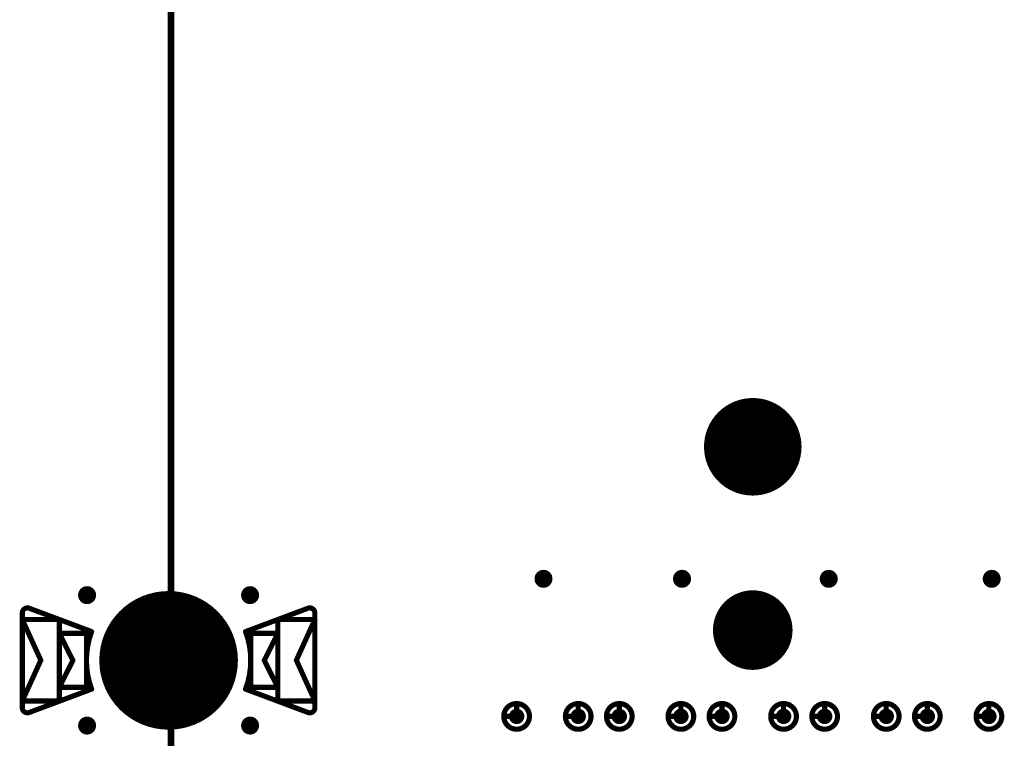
# Model space of a CAD drawing. Header units: millimetres. Extents: x 62 to 363, y 42 to 391.
# Tile 110 of 216: x 211 to 230, y 119 to 133. Entities that reach past the tile are written whole.
import ezdxf

# ---------------------------------------------------------------- set-up
doc = ezdxf.new("R2010")
doc.units = ezdxf.units.MM
for name, color, linetype in [('Mechanical8', 56, 'Continuous'), ('PadHoleLayer', 156, 'Continuous'), ('ViaHoleLayer', 16, 'Continuous')]:
    doc.layers.add(name, color=color, linetype=linetype)

# ---------------------------------------------------------------- blocks, each defined once
blk = doc.blocks.new('HARWIN_S9121_45R_18')
at = {"layer": 'Mechanical8'}
for points, const_width in [([(1.3, 0, 1), (-1.3, 0, 1)], 0.1), ([(-2.875, 0.921, 1), (-2.825, 0.921, 1)], 0.05), ([(-2.875, 0.921, 1), (-2.825, 0.921, 1)], 0.05), ([(-2.74, 1.015, 1), (-2.69, 1.015, 1)], 0.05), ([(-2.74, 1.015, 1), (-2.69, 1.015, 1)], 0.05), ([(2.69, 1.015, 1), (2.74, 1.015, 1)], 0.05), ([(2.69, 1.015, 1), (2.74, 1.015, 1)], 0.05), ([(2.825, 0.921, 1), (2.875, 0.921, 1)], 0.05), ([(2.825, 0.921, 1), (2.875, 0.921, 1)], 0.05), ([(-2.875, 0.791, 1), (-2.825, 0.791, 1)], 0.05), ([(-2.875, 0.791, 1), (-2.825, 0.791, 1)], 0.05), ([(-2.875, 0.791, 1), (-2.825, 0.791, 1)], 0.05), ([(-2.152, 0.791, 1), (-2.102, 0.791, 1)], 0.05), ([(-2.152, 0.791, 1), (-2.102, 0.791, 1)], 0.05), ([(2.103, 0.791, 1), (2.153, 0.791, 1)], 0.05), ([(2.103, 0.791, 1), (2.153, 0.791, 1)], 0.05), ([(2.825, 0.791, 1), (2.875, 0.791, 1)], 0.05), ([(2.825, 0.791, 1), (2.875, 0.791, 1)], 0.05), ([(2.825, 0.791, 1), (2.875, 0.791, 1)], 0.05), ([(-1.524, 0.56, 1), (-1.474, 0.56, 1)], 0.05), ([(-1.524, 0.56, 1), (-1.474, 0.56, 1)], 0.05), ([(1.474, 0.56, 1), (1.524, 0.56, 1)], 0.05), ([(1.474, 0.56, 1), (1.524, 0.56, 1)], 0.05), ([(-2.152, 0.525, 1), (-2.102, 0.525, 1)], 0.05), ([(-2.152, 0.525, 1), (-2.102, 0.525, 1)], 0.05), ([(-2.152, 0.525, 1), (-2.102, 0.525, 1)], 0.05), ([(-1.625, 0.525, 1), (-1.575, 0.525, 1)], 0.05), ([(-1.625, 0.525, 1), (-1.575, 0.525, 1)], 0.05), ([(-0.025, 0.5, 1), (0.025, 0.5, 1)], 0.05), ([(-0.025, 0.5, 1), (0.025, 0.5, 1)], 0.05), ([(1.575, 0.525, 1), (1.625, 0.525, 1)], 0.05), ([(1.575, 0.525, 1), (1.625, 0.525, 1)], 0.05), ([(2.103, 0.525, 1), (2.153, 0.525, 1)], 0.05), ([(2.103, 0.525, 1), (2.153, 0.525, 1)], 0.05), ([(2.103, 0.525, 1), (2.153, 0.525, 1)], 0.05), ([(-2.514, -0.002, 1), (-2.464, -0.002, 1)], 0.05), ([(-2.514, -0.002, 1), (-2.464, -0.002, 1)], 0.05), ([(-1.889, 0, 1), (-1.839, 0, 1)], 0.05), ([(-1.889, 0, 1), (-1.839, 0, 1)], 0.05), ([(-1.325, 0, 1), (-1.275, 0, 1)], 0.05), ([(-0.525, 0, 1), (-0.475, 0, 1)], 0.05), ([(-0.525, 0, 1), (-0.475, 0, 1)], 0.05), ([(-0.025, 0, 1), (0.025, 0, 1)], 0.05), ([(-0.025, 0, 1), (0.025, 0, 1)], 0.05), ([(-0.025, 0, 1), (0.025, 0, 1)], 0.05), ([(-0.025, 0, 1), (0.025, 0, 1)], 0.05), ([(-0.025, 0, 1), (0.025, 0, 1)], 0.05), ([(-0.025, 0, 1), (0.025, 0, 1)], 0.05), ([(-0.025, 0, 1), (0.025, 0, 1)], 0.05), ([(-0.025, 0, 1), (0.025, 0, 1)], 0.05), ([(0.475, 0, 1), (0.525, 0, 1)], 0.05), ([(0.475, 0, 1), (0.525, 0, 1)], 0.05), ([(1.275, 0, 1), (1.325, 0, 1)], 0.05), ([(1.839, 0, 1), (1.889, 0, 1)], 0.05), ([(1.839, 0, 1), (1.889, 0, 1)], 0.05), ([(2.464, -0.002, 1), (2.514, -0.002, 1)], 0.05), ([(2.464, -0.002, 1), (2.514, -0.002, 1)], 0.05), ([(-2.152, -0.525, 1), (-2.102, -0.525, 1)], 0.05), ([(-2.152, -0.525, 1), (-2.102, -0.525, 1)], 0.05), ([(-2.152, -0.525, 1), (-2.102, -0.525, 1)], 0.05), ([(-1.625, -0.525, 1), (-1.575, -0.525, 1)], 0.05), ([(-1.625, -0.525, 1), (-1.575, -0.525, 1)], 0.05), ([(-1.524, -0.56, 1), (-1.474, -0.56, 1)], 0.05), ([(-1.524, -0.56, 1), (-1.474, -0.56, 1)], 0.05), ([(-0.025, -0.5, 1), (0.025, -0.5, 1)], 0.05), ([(-0.025, -0.5, 1), (0.025, -0.5, 1)], 0.05), ([(1.474, -0.56, 1), (1.524, -0.56, 1)], 0.05), ([(1.474, -0.56, 1), (1.524, -0.56, 1)], 0.05), ([(1.575, -0.525, 1), (1.625, -0.525, 1)], 0.05), ([(1.575, -0.525, 1), (1.625, -0.525, 1)], 0.05), ([(2.103, -0.525, 1), (2.153, -0.525, 1)], 0.05), ([(2.103, -0.525, 1), (2.153, -0.525, 1)], 0.05), ([(2.103, -0.525, 1), (2.153, -0.525, 1)], 0.05), ([(-2.875, -0.795, 1), (-2.825, -0.795, 1)], 0.05), ([(-2.875, -0.795, 1), (-2.825, -0.795, 1)], 0.05), ([(-2.875, -0.795, 1), (-2.825, -0.795, 1)], 0.05), ([(-2.152, -0.795, 1), (-2.102, -0.795, 1)], 0.05), ([(-2.152, -0.795, 1), (-2.102, -0.795, 1)], 0.05), ([(2.103, -0.795, 1), (2.153, -0.795, 1)], 0.05), ([(2.103, -0.795, 1), (2.153, -0.795, 1)], 0.05), ([(2.825, -0.795, 1), (2.875, -0.795, 1)], 0.05), ([(2.825, -0.795, 1), (2.875, -0.795, 1)], 0.05), ([(2.825, -0.795, 1), (2.875, -0.795, 1)], 0.05), ([(-2.875, -0.921, 1), (-2.825, -0.921, 1)], 0.05), ([(-2.875, -0.921, 1), (-2.825, -0.921, 1)], 0.05), ([(2.825, -0.921, 1), (2.875, -0.921, 1)], 0.05), ([(2.825, -0.921, 1), (2.875, -0.921, 1)], 0.05), ([(-2.74, -1.015, 1), (-2.69, -1.015, 1)], 0.05), ([(-2.74, -1.015, 1), (-2.69, -1.015, 1)], 0.05), ([(2.69, -1.015, 1), (2.74, -1.015, 1)], 0.05), ([(2.69, -1.015, 1), (2.74, -1.015, 1)], 0.05)]:
    blk.add_lwpolyline(points, format="xyb", close=True, dxfattribs=dict(at, const_width=const_width))
at = {"layer": 'Mechanical8', "const_width": 0.1}
for points in [[(-2.85, 0.921, -0.523343), (-2.715, 1.015)], [(2.715, 1.015, -0.523343), (2.85, 0.921)], [(-1.499, -0.56, -0.180829), (-1.499, 0.56)], [(1.499, 0.56, -0.180829), (1.499, -0.56)], [(-2.715, -1.015, -0.523343), (-2.85, -0.921)], [(2.85, -0.921, -0.523343), (2.715, -1.015)]]:
    blk.add_lwpolyline(points, format="xyb", dxfattribs=at)
for points in [[(-2.85, 0.921), (-2.85, -0.921)], [(-1.499, 0.56), (-2.715, 1.015)], [(2.715, 1.015), (1.499, 0.56)], [(2.85, 0.921), (2.85, -0.921)], [(-2.85, 0.791), (-2.85, -0.795)], [(-2.489, -0.002), (-2.85, 0.791)], [(-2.127, 0.791), (-2.85, 0.791)], [(-2.127, 0.791), (-2.127, -0.795)], [(2.128, 0.791), (2.128, -0.795)], [(2.85, 0.791), (2.128, 0.791)], [(2.85, 0.791), (2.489, -0.002)], [(2.85, 0.791), (2.85, -0.795)], [(-2.127, 0.525), (-2.127, -0.525)], [(-1.864, 0), (-2.127, 0.525)], [(-1.6, 0.525), (-2.127, 0.525)], [(-1.6, 0.525), (-1.6, -0.525)], [(0, 0.5), (0, 0)], [(0, 0.5), (0, 0)], [(1.6, 0.525), (1.6, -0.525)], [(2.128, 0.525), (1.6, 0.525)], [(2.128, 0.525), (1.864, 0)], [(2.128, 0.525), (2.128, -0.525)], [(-2.489, -0.002), (-2.85, -0.795)], [(-1.864, 0), (-2.127, -0.525)], [(0, 0), (-0.5, 0)], [(0, 0), (-0.5, 0)], [(0, 0), (0, -0.5)], [(0, 0), (0, -0.5)], [(0.5, 0), (0, 0)], [(0.5, 0), (0, 0)], [(2.128, -0.525), (1.864, 0)], [(2.85, -0.795), (2.489, -0.002)], [(-1.499, -0.56), (-2.715, -1.015)], [(-1.6, -0.525), (-2.127, -0.525)], [(2.715, -1.015), (1.499, -0.56)], [(2.128, -0.525), (1.6, -0.525)], [(-2.127, -0.795), (-2.85, -0.795)], [(2.85, -0.795), (2.128, -0.795)]]:
    blk.add_lwpolyline(points, dxfattribs=at)
at = {"layer": 'PadHoleLayer', "const_width": 1.3}
blk.add_lwpolyline([(-0.65, 0, 1), (0.65, 0, 1)], format="xyb", close=True, dxfattribs=at)
blk = doc.blocks.new('SAMTEC_SEAM8_40_S02_0_S_10_2_GP_K_HP_1858')
at = {"layer": 'Mechanical8'}
for points, const_width in [([(15.85, 4.6, 1), (15.35, 4.6, 1)], 0.1), ([(15.575, 4.85, 1), (15.625, 4.85, 1)], 0.05), ([(15.325, 4.6, 1), (15.375, 4.6, 1)], 0.05), ([(15.575, 4.6, 1), (15.625, 4.6, 1)], 0.05), ([(15.575, 4.6, 1), (15.625, 4.6, 1)], 0.05), ([(15.825, 4.6, 1), (15.875, 4.6, 1)], 0.05), ([(15.825, 4.6, 1), (15.875, 4.6, 1)], 0.05), ([(15.85, 3.4, 1), (15.35, 3.4, 1)], 0.1), ([(15.575, 3.65, 1), (15.625, 3.65, 1)], 0.05), ([(15.325, 3.4, 1), (15.375, 3.4, 1)], 0.05), ([(15.575, 3.4, 1), (15.625, 3.4, 1)], 0.05), ([(15.575, 3.4, 1), (15.625, 3.4, 1)], 0.05), ([(15.825, 3.4, 1), (15.875, 3.4, 1)], 0.05), ([(15.825, 3.4, 1), (15.875, 3.4, 1)], 0.05), ([(15.85, 2.6, 1), (15.35, 2.6, 1)], 0.1), ([(15.575, 2.85, 1), (15.625, 2.85, 1)], 0.05), ([(15.325, 2.6, 1), (15.375, 2.6, 1)], 0.05), ([(15.575, 2.6, 1), (15.625, 2.6, 1)], 0.05), ([(15.575, 2.6, 1), (15.625, 2.6, 1)], 0.05), ([(15.825, 2.6, 1), (15.875, 2.6, 1)], 0.05), ([(15.825, 2.6, 1), (15.875, 2.6, 1)], 0.05), ([(15.85, 1.4, 1), (15.35, 1.4, 1)], 0.1), ([(15.575, 1.65, 1), (15.625, 1.65, 1)], 0.05), ([(15.325, 1.4, 1), (15.375, 1.4, 1)], 0.05), ([(15.575, 1.4, 1), (15.625, 1.4, 1)], 0.05), ([(15.575, 1.4, 1), (15.625, 1.4, 1)], 0.05), ([(15.825, 1.4, 1), (15.875, 1.4, 1)], 0.05), ([(15.825, 1.4, 1), (15.875, 1.4, 1)], 0.05), ([(15.85, 0.6, 1), (15.35, 0.6, 1)], 0.1), ([(15.575, 0.85, 1), (15.625, 0.85, 1)], 0.05), ([(18.005, 0, 1), (16.555, 0, 1)], 0.1), ([(21.75, 0, 1), (19.95, 0, 1)], 0.1), ([(15.325, 0.6, 1), (15.375, 0.6, 1)], 0.05), ([(15.575, 0.6, 1), (15.625, 0.6, 1)], 0.05), ([(15.575, 0.6, 1), (15.625, 0.6, 1)], 0.05), ([(15.825, 0.6, 1), (15.875, 0.6, 1)], 0.05), ([(15.825, 0.6, 1), (15.875, 0.6, 1)], 0.05), ([(17.255, 0.5, 1), (17.305, 0.5, 1)], 0.05), ([(20.825, 0.5, 1), (20.875, 0.5, 1)], 0.05), ([(16.53, 0, 1), (16.58, 0, 1)], 0.05), ([(16.755, 0, 1), (16.805, 0, 1)], 0.05), ([(17.255, 0, 1), (17.305, 0, 1)], 0.05), ([(17.255, 0, 1), (17.305, 0, 1)], 0.05), ([(17.255, 0, 1), (17.305, 0, 1)], 0.05), ([(17.255, 0, 1), (17.305, 0, 1)], 0.05), ([(17.755, 0, 1), (17.805, 0, 1)], 0.05), ([(17.98, 0, 1), (18.03, 0, 1)], 0.05), ([(19.925, 0, 1), (19.975, 0, 1)], 0.05), ([(20.325, 0, 1), (20.375, 0, 1)], 0.05), ([(20.825, 0, 1), (20.875, 0, 1)], 0.05), ([(20.825, 0, 1), (20.875, 0, 1)], 0.05), ([(20.825, 0, 1), (20.875, 0, 1)], 0.05), ([(20.825, 0, 1), (20.875, 0, 1)], 0.05), ([(21.325, 0, 1), (21.375, 0, 1)], 0.05), ([(21.725, 0, 1), (21.775, 0, 1)], 0.05), ([(15.85, -0.6, 1), (15.35, -0.6, 1)], 0.1), ([(15.575, -0.35, 1), (15.625, -0.35, 1)], 0.05), ([(15.325, -0.6, 1), (15.375, -0.6, 1)], 0.05), ([(15.575, -0.6, 1), (15.625, -0.6, 1)], 0.05), ([(15.575, -0.6, 1), (15.625, -0.6, 1)], 0.05), ([(15.825, -0.6, 1), (15.875, -0.6, 1)], 0.05), ([(15.825, -0.6, 1), (15.875, -0.6, 1)], 0.05), ([(17.255, -0.5, 1), (17.305, -0.5, 1)], 0.05), ([(20.825, -0.5, 1), (20.875, -0.5, 1)], 0.05), ([(15.85, -1.4, 1), (15.35, -1.4, 1)], 0.1), ([(15.575, -1.15, 1), (15.625, -1.15, 1)], 0.05), ([(15.325, -1.4, 1), (15.375, -1.4, 1)], 0.05), ([(15.575, -1.4, 1), (15.625, -1.4, 1)], 0.05), ([(15.575, -1.4, 1), (15.625, -1.4, 1)], 0.05), ([(15.825, -1.4, 1), (15.875, -1.4, 1)], 0.05), ([(15.825, -1.4, 1), (15.875, -1.4, 1)], 0.05), ([(15.85, -2.6, 1), (15.35, -2.6, 1)], 0.1), ([(15.575, -2.35, 1), (15.625, -2.35, 1)], 0.05), ([(15.325, -2.6, 1), (15.375, -2.6, 1)], 0.05), ([(15.575, -2.6, 1), (15.625, -2.6, 1)], 0.05), ([(15.575, -2.6, 1), (15.625, -2.6, 1)], 0.05), ([(15.825, -2.6, 1), (15.875, -2.6, 1)], 0.05), ([(15.825, -2.6, 1), (15.875, -2.6, 1)], 0.05), ([(15.85, -3.4, 1), (15.35, -3.4, 1)], 0.1), ([(15.575, -3.15, 1), (15.625, -3.15, 1)], 0.05), ([(15.325, -3.4, 1), (15.375, -3.4, 1)], 0.05), ([(15.575, -3.4, 1), (15.625, -3.4, 1)], 0.05), ([(15.575, -3.4, 1), (15.625, -3.4, 1)], 0.05), ([(15.825, -3.4, 1), (15.875, -3.4, 1)], 0.05), ([(15.825, -3.4, 1), (15.875, -3.4, 1)], 0.05), ([(15.85, -4.6, 1), (15.35, -4.6, 1)], 0.1), ([(15.575, -4.35, 1), (15.625, -4.35, 1)], 0.05), ([(15.325, -4.6, 1), (15.375, -4.6, 1)], 0.05), ([(15.575, -4.6, 1), (15.625, -4.6, 1)], 0.05), ([(15.575, -4.6, 1), (15.625, -4.6, 1)], 0.05), ([(15.825, -4.6, 1), (15.875, -4.6, 1)], 0.05), ([(15.825, -4.6, 1), (15.875, -4.6, 1)], 0.05)]:
    blk.add_lwpolyline(points, format="xyb", close=True, dxfattribs=dict(at, const_width=const_width))
at = {"layer": 'Mechanical8', "const_width": 0.1}
for points in [[(15.6, 4.85), (15.6, 4.6)], [(15.6, 4.6), (15.85, 4.6)], [(15.6, 3.65), (15.6, 3.4)], [(15.6, 3.4), (15.85, 3.4)], [(15.6, 2.85), (15.6, 2.6)], [(15.6, 2.6), (15.85, 2.6)], [(15.6, 1.65), (15.6, 1.4)], [(15.6, 1.4), (15.85, 1.4)], [(15.6, 0.85), (15.6, 0.6)], [(15.6, 0.6), (15.85, 0.6)], [(17.28, 0.5), (17.28, 0)], [(20.85, 0.5), (20.85, 0)], [(16.78, 0), (17.28, 0)], [(17.28, 0), (17.78, 0)], [(17.28, 0), (17.28, -0.5)], [(20.35, 0), (20.85, 0)], [(20.85, 0), (20.85, -0.5)], [(20.85, 0), (21.35, 0)], [(15.6, -0.35), (15.6, -0.6)], [(15.6, -0.6), (15.85, -0.6)], [(15.6, -1.15), (15.6, -1.4)], [(15.6, -1.4), (15.85, -1.4)], [(15.6, -2.35), (15.6, -2.6)], [(15.6, -2.6), (15.85, -2.6)], [(15.6, -3.15), (15.6, -3.4)], [(15.6, -3.4), (15.85, -3.4)], [(15.6, -4.35), (15.6, -4.6)], [(15.6, -4.6), (15.85, -4.6)]]:
    blk.add_lwpolyline(points, dxfattribs=at)
at = {"layer": 'PadHoleLayer'}
for points, const_width in [([(15.525, 4.6, 1), (15.675, 4.6, 1)], 0.15), ([(15.525, 3.4, 1), (15.675, 3.4, 1)], 0.15), ([(15.525, 2.6, 1), (15.675, 2.6, 1)], 0.15), ([(15.525, 1.4, 1), (15.675, 1.4, 1)], 0.15), ([(20.4, 0, 1), (21.3, 0, 1)], 0.9), ([(15.525, 0.6, 1), (15.675, 0.6, 1)], 0.15), ([(16.918, 0, 1), (17.643, 0, 1)], 0.725), ([(15.525, -0.6, 1), (15.675, -0.6, 1)], 0.15), ([(15.525, -1.4, 1), (15.675, -1.4, 1)], 0.15), ([(15.525, -2.6, 1), (15.675, -2.6, 1)], 0.15), ([(15.525, -3.4, 1), (15.675, -3.4, 1)], 0.15), ([(15.525, -4.6, 1), (15.675, -4.6, 1)], 0.15)]:
    blk.add_lwpolyline(points, format="xyb", close=True, dxfattribs=dict(at, const_width=const_width))

msp = doc.modelspace()

# ---------------------------------------------------------------- linework, layer by layer
at = {"layer": 'Mechanical8', "const_width": 0.127}
msp.add_lwpolyline([(214.2, 76.2), (214.2, 217.25)], dxfattribs=at)
at = {"layer": 'ViaHoleLayer', "const_width": 0.175}
for points in [[(221.369, 122.079, 1), (221.544, 122.079, 1)], [(224.067, 122.079, 1), (224.243, 122.079, 1)], [(226.925, 122.079, 1), (227.1, 122.079, 1)], [(230.1, 122.079, 1), (230.275, 122.079, 1)], [(212.479, 121.761, 1), (212.654, 121.761, 1)], [(215.654, 121.761, 1), (215.829, 121.761, 1)], [(212.479, 119.221, 1), (212.654, 119.221, 1)], [(215.654, 119.221, 1), (215.829, 119.221, 1)]]:
    msp.add_lwpolyline(points, format="xyb", close=True, dxfattribs=at)

# ---------------------------------------------------------------- block references
for name, p, rotation in [('SAMTEC_SEAM8_40_S02_0_S_10_2_GP_K_HP_1858', (225.533, 103.8), 90), ('HARWIN_S9121_45R_18', (214.154, 120.491), 180)]:
    msp.add_blockref(name, p, dxfattribs=dict(rotation=rotation))

doc.saveas('drawing.dxf')
